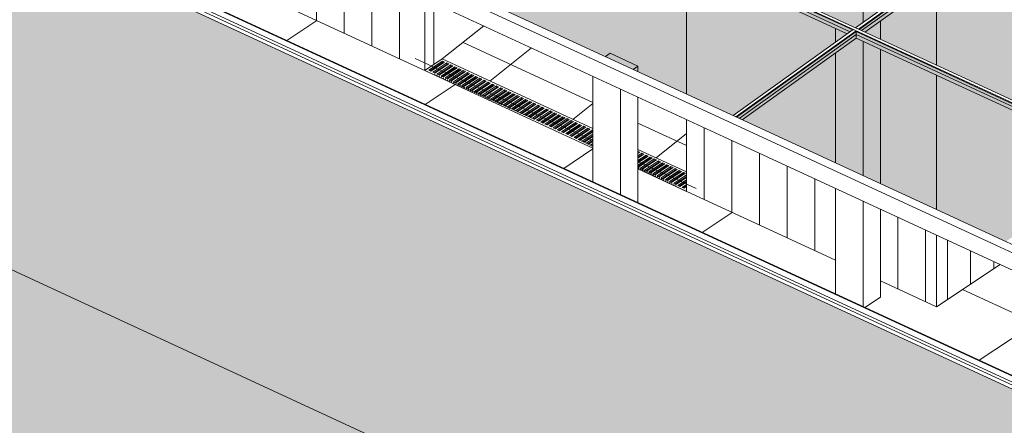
# Model space of a CAD drawing. Header units: millimetres. Extents: x -46876 to 9452, y -13755 to 24767.
# Tile 27 of 55: x -27853 to -22392, y 6281 to 8529. Entities that reach past the tile are written whole.
import ezdxf

# ---------------------------------------------------------------- set-up
doc = ezdxf.new("R2010")
doc.units = ezdxf.units.MM
for name, color, linetype, lineweight in [('A-AREA', 32, 'Continuous', 9), ('A-FLOR', 192, 'Continuous', 9), ('A-FLOR-PATT', 8, 'Continuous', 9), ('A-GENM', 13, 'Continuous', 9), ('A-GLAZ-CURT', 52, 'Continuous', 9), ('A-GLAZ-CWMG', 51, 'Continuous', 9), ('A-ROOF', 132, 'Continuous', 9), ('A-ROOF-OTLN', 132, 'Continuous', 9), ('A-ROOF-PATT', 132, 'Continuous', 9), ('A-WALL', 113, 'Continuous', 9), ('A-WALL-PATT', 111, 'Continuous', 9), ('S-COLS', 52, 'Continuous', 9)]:
    doc.layers.add(name, color=color, linetype=linetype, lineweight=lineweight)
pattern_1 = [(90, (-22828.8, 7006.91), (-153.591, 70.931), [])]

# ---------------------------------------------------------------- blocks, each defined once
blk = doc.blocks.new('System Panel - Vidro 2cm escuro2-4253585-3D - CAPA')
at = {"layer": 'A-GLAZ-CURT', "transparency": 33554471}
blk.add_hatch(color=256, dxfattribs=at).paths.add_polyline_path([(-26921.5, 9394.7), (-26258.3, 9869.5), (-27752.4, 10559.4), (-28415.5, 10084.7), (-26929.9, 9398.6)], flags=0)
at = {"layer": 'A-GLAZ-CURT'}
for p, q in [((-27752.3, 10559.4), (-28415.5, 10084.7)), ((-28401.3, 10078.1), (-27751.7, 10543.1)), ((-26258.3, 9869.5), (-27752.3, 10559.4)), ((-27751.7, 10543.1), (-27752.3, 10559.4)), ((-27751.7, 10543.1), (-26272, 9859.8))]:
    blk.add_line(p, q, dxfattribs=at)
blk = doc.blocks.new('System Panel - Vidro 2cm escuro2-V27-3D - CAPA')
at = {"layer": 'A-GLAZ-CURT', "transparency": 33554471}
blk.add_hatch(color=256, dxfattribs=at).paths.add_polyline_path([(-26242.1, 9881.1), (-25555, 10373), (-27049, 11062.9), (-27736.1, 10571.1), (-26242.1, 9881.1)], flags=0)
at = {"layer": 'A-GLAZ-CURT'}
for p, q in [((-27049, 11062.9), (-27736.1, 10571.1)), ((-27721.9, 10564.5), (-27048.4, 11046.6)), ((-25555, 10373), (-27049, 11062.9)), ((-27048.4, 11046.6), (-27049, 11062.9)), ((-27048.4, 11046.6), (-25568.7, 10363.2))]:
    blk.add_line(p, q, dxfattribs=at)
blk = doc.blocks.new('Rectangular Mullion - 6x12 cm metal-4024690-3D - CAPA')
at = {"layer": 'A-GLAZ-CWMG'}
for p, q in [((-26938.6, 9402.6), (-25425.8, 8704)), ((-26977, 9375.1), (-25464.2, 8676.5)), ((-25461.1, 8578.7), (-26974, 9277.3))]:
    blk.add_line(p, q, dxfattribs=at)
blk = doc.blocks.new('Rectangular Mullion - 6x12 cm metal-V29-3D - CAPA')
at = {"layer": 'A-GLAZ-CWMG'}
for p, q in [((-22438.5, 7279.2), (-21549.8, 6868.7)), ((-22400.1, 7306.7), (-21509.6, 6895.4)), ((-21635.4, 6811.9), (-22435.5, 7181.4))]:
    blk.add_line(p, q, dxfattribs=at)
blk = doc.blocks.new('Rectangular Mullion - 6x12 cm metal-4024691-3D - CAPA')
at = {"layer": 'A-GLAZ-CWMG'}
for p, q in [((-24032, 9701.8), (-25544.8, 10400.4)), ((-23993.6, 9729.3), (-25506.4, 10427.9)), ((-24096.8, 9635.3), (-25541.8, 10302.6)), ((-24028.9, 9604), (-24046, 9611.9))]:
    blk.add_line(p, q, dxfattribs=at)
blk = doc.blocks.new('Rectangular Mullion - 2x5 cm metal-4024694-3D - CAPA')
at = {"layer": 'A-GLAZ-CWMG'}
for p, q in [((-24734.4, 9169.8), (-26247.2, 9868.4)), ((-26226.8, 9874), (-26234.4, 9877.6)), ((-24721.6, 9178.9), (-26226.8, 9874)), ((-24776.2, 9148.9), (-26238.3, 9824.1))]:
    blk.add_line(p, q, dxfattribs=at)
blk = doc.blocks.new('Rectangular Mullion - 2x5 cm metal-4019206-3D - CAPA')
at = {"layer": 'A-GLAZ-CWMG'}
for p, q in [((-26242.1, 9881.1), (-25551.6, 10375.5)), ((-26226.8, 9874), (-25536.3, 10368.4)), ((-25535, 10327.6), (-26191.4, 9857.7)), ((-25551.6, 10375.5), (-25536.3, 10368.4)), ((-25536.3, 10368.4), (-25536.1, 10364.3)), ((-25536.1, 10364.3), (-25535, 10327.6)), ((-26226.8, 9874), (-26242.1, 9881.1))]:
    blk.add_line(p, q, dxfattribs=at)
blk = doc.blocks.new('Rectangular Mullion - 2x5 cm metal-V33-3D - CAPA')
at = {"layer": 'A-GLAZ-CWMG'}
for p, q in [((-26921.5, 9394.7), (-26254.9, 9872)), ((-26906.2, 9387.6), (-26239.6, 9864.9)), ((-26254.9, 9872), (-26239.6, 9864.9)), ((-26239.6, 9864.9), (-26239.4, 9860.8)), ((-26239.4, 9860.8), (-26238.3, 9824.1)), ((-26238.3, 9824.1), (-26870.8, 9371.3))]:
    blk.add_line(p, q, dxfattribs=at)
blk = doc.blocks.new('Grade ralo - Grade ralo-4141583-3D - CAPA')
at = {"layer": 'A-GENM'}
for p, q in [((-25509.8, 8311.6), (-25605.9, 8247.8)), ((-24673.5, 7925.3), (-25509.8, 8311.6)), ((-25605.9, 8247.8), (-24673.5, 7817.2)), ((-25584.8, 8248.9), (-25507.9, 8299.9)), ((-25573.3, 8243.5), (-25584.8, 8248.9)), ((-25507.9, 8291.6), (-25577.4, 8245.4)), ((-25496.4, 8294.6), (-25573.3, 8243.5)), ((-25561.8, 8238.2), (-25484.9, 8289.2)), ((-25484.9, 8280.9), (-25554.4, 8234.8)), ((-25473.4, 8283.9), (-25550.2, 8232.9)), ((-25538.7, 8227.6), (-25461.9, 8278.6)), ((-25461.9, 8270.3), (-25531.3, 8224.2)), ((-25450.3, 8273.3), (-25527.2, 8222.3)), ((-25515.7, 8216.9), (-25438.8, 8268)), ((-25438.8, 8259.6), (-25508.3, 8213.5)), ((-25507.9, 8299.9), (-25496.4, 8294.6)), ((-25507.9, 8291.6), (-25507.9, 8299.9)), ((-25503.8, 8289.7), (-25507.9, 8291.6)), ((-25427.3, 8262.6), (-25504.2, 8211.6)), ((-25492.6, 8206.3), (-25415.8, 8257.3)), ((-25415.8, 8249), (-25485.6, 8202.7)), ((-25484.9, 8289.2), (-25473.4, 8283.9)), ((-25484.9, 8280.9), (-25484.9, 8289.2)), ((-25480.8, 8279), (-25484.9, 8280.9)), ((-25404.3, 8252), (-25481.1, 8201)), ((-25461.9, 8278.6), (-25450.3, 8273.3)), ((-25461.9, 8270.3), (-25461.9, 8278.6)), ((-25457.7, 8268.4), (-25461.9, 8270.3)), ((-25438.8, 8268), (-25427.3, 8262.6)), ((-25438.8, 8259.6), (-25438.8, 8268)), ((-25434.7, 8257.7), (-25438.8, 8259.6)), ((-25415.8, 8257.3), (-25404.3, 8252)), ((-25415.8, 8249), (-25415.8, 8257.3)), ((-25411.7, 8247.1), (-25415.8, 8249)), ((-25550.2, 8232.9), (-25561.8, 8238.2)), ((-25550.2, 8224.6), (-25550.2, 8226.5)), ((-25550.2, 8224.6), (-25548.4, 8225.8)), ((-25527.2, 8222.3), (-25538.7, 8227.6)), ((-25538.7, 8219.3), (-25538.7, 8221.3)), ((-25536.4, 8220.8), (-25538.7, 8219.3)), ((-25527.2, 8213.9), (-25527.2, 8216.4)), ((-25527.2, 8213.9), (-25524.8, 8215.5)), ((-25504.2, 8211.6), (-25515.7, 8216.9)), ((-25515.7, 8208.6), (-25515.7, 8211.5)), ((-25513, 8210.4), (-25515.7, 8208.6)), ((-25504.2, 8203.3), (-25504.2, 8206.5)), ((-25504.2, 8203.3), (-25500.8, 8205.5)), ((-25481.1, 8201), (-25492.6, 8206.3)), ((-25492.6, 8198), (-25492.6, 8201.4)), ((-25489.1, 8200.4), (-25492.6, 8198)), ((-25481.1, 8192.7), (-25481.1, 8196.7)), ((-25481.1, 8192.7), (-25477.3, 8195.2)), ((-25469.6, 8195.7), (-25392.7, 8246.7)), ((-25458.1, 8190.3), (-25469.6, 8195.7)), ((-25392.7, 8238.4), (-25462.5, 8192.1)), ((-25381.2, 8241.4), (-25458.1, 8190.3)), ((-25446.6, 8185), (-25369.7, 8236)), ((-25369.7, 8227.7), (-25439.4, 8181.4)), ((-25358.2, 8230.7), (-25435, 8179.7)), ((-25423.5, 8174.4), (-25346.7, 8225.4)), ((-25346.7, 8217.1), (-25416.3, 8170.8)), ((-25335.1, 8220.1), (-25412, 8169.1)), ((-25400.5, 8163.7), (-25323.6, 8214.8)), ((-25323.6, 8206.4), (-25393.3, 8160.2)), ((-25392.7, 8246.7), (-25381.2, 8241.4)), ((-25392.7, 8238.4), (-25392.7, 8246.7)), ((-25388.6, 8236.5), (-25392.7, 8238.4)), ((-25312.1, 8209.4), (-25389, 8158.4)), ((-25377.4, 8153.1), (-25300.6, 8204.1)), ((-25300.6, 8195.8), (-25370.2, 8149.6)), ((-25369.7, 8236), (-25358.2, 8230.7)), ((-25369.7, 8227.7), (-25369.7, 8236)), ((-25365.6, 8225.8), (-25369.7, 8227.7)), ((-25289.1, 8198.8), (-25365.9, 8147.8)), ((-25354.4, 8142.5), (-25277.5, 8193.5)), ((-25346.7, 8225.4), (-25335.1, 8220.1)), ((-25346.7, 8217.1), (-25346.7, 8225.4)), ((-25342.5, 8215.2), (-25346.7, 8217.1)), ((-25323.6, 8214.8), (-25312.1, 8209.4)), ((-25323.6, 8206.4), (-25323.6, 8214.8)), ((-25319.5, 8204.5), (-25323.6, 8206.4)), ((-25300.6, 8204.1), (-25289.1, 8198.8)), ((-25300.6, 8195.8), (-25300.6, 8204.1)), ((-25296.5, 8193.9), (-25300.6, 8195.8)), ((-25277.5, 8193.5), (-25266, 8188.2)), ((-25277.5, 8185.2), (-25277.5, 8193.5)), ((-25469.6, 8187.3), (-25469.6, 8191.6)), ((-25465.6, 8190), (-25469.6, 8187.3)), ((-25458.1, 8182), (-25458.1, 8186.5)), ((-25458.1, 8182), (-25453.9, 8184.8)), ((-25435, 8179.7), (-25446.6, 8185)), ((-25446.6, 8176.7), (-25446.6, 8181.4)), ((-25441.9, 8179.8), (-25446.6, 8176.7)), ((-25435, 8171.4), (-25435, 8176.2)), ((-25435, 8171.4), (-25430.2, 8174.6)), ((-25412, 8169.1), (-25423.5, 8174.4)), ((-25423.5, 8166.2), (-25423.5, 8171.4)), ((-25418.6, 8169.3), (-25423.3, 8166.2)), ((-25412, 8161.1), (-25412, 8166.2)), ((-25411.7, 8161), (-25406.6, 8164.3)), ((-25389, 8158.4), (-25400.5, 8163.7)), ((-25400.5, 8155.9), (-25400.5, 8161)), ((-25395, 8159.1), (-25400, 8155.7)), ((-25389, 8150.8), (-25389, 8156.2)), ((-25388.3, 8150.5), (-25383.4, 8153.8)), ((-25365.9, 8147.8), (-25377.4, 8153.1)), ((-25377.4, 8145.6), (-25377.4, 8150.9)), ((-25371.4, 8148.8), (-25376.7, 8145.3)), ((-25365.9, 8140.5), (-25365.9, 8145.7)), ((-25365, 8140.1), (-25359.9, 8143.5)), ((-25342.9, 8137.1), (-25354.4, 8142.5)), ((-25354.4, 8135.3), (-25354.4, 8140.8)), ((-25348, 8138.4), (-25353.3, 8134.9)), ((-25277.5, 8185.2), (-25347.2, 8138.9)), ((-25266, 8188.2), (-25342.9, 8137.1)), ((-25331.4, 8131.8), (-25254.5, 8182.9)), ((-25254.5, 8174.5), (-25324.1, 8128.3)), ((-25243, 8177.5), (-25319.8, 8126.5)), ((-25308.3, 8121.2), (-25231.5, 8172.2)), ((-25231.5, 8163.9), (-25301.1, 8117.7)), ((-25219.9, 8166.9), (-25296.8, 8115.9)), ((-25285.3, 8110.5), (-25208.4, 8161.6)), ((-25208.4, 8153.2), (-25283.3, 8103.5)), ((-25273.4, 8183.3), (-25277.5, 8185.2)), ((-25196.9, 8156.3), (-25273.8, 8105.2)), ((-25262.3, 8099.9), (-25185.4, 8150.9)), ((-25185.4, 8142.6), (-25259.9, 8093.1)), ((-25254.5, 8182.9), (-25243, 8177.5)), ((-25254.5, 8174.5), (-25254.5, 8182.9)), ((-25250.4, 8172.6), (-25254.5, 8174.5)), ((-25173.9, 8145.6), (-25250.7, 8094.6)), ((-25239.2, 8089.3), (-25162.4, 8140.3)), ((-25231.5, 8172.2), (-25219.9, 8166.9)), ((-25231.5, 8163.9), (-25231.5, 8172.2)), ((-25227.3, 8162), (-25231.5, 8163.9)), ((-25208.4, 8161.6), (-25196.9, 8156.3)), ((-25208.4, 8153.2), (-25208.4, 8161.6)), ((-25204.3, 8151.3), (-25208.4, 8153.2)), ((-25185.4, 8150.9), (-25173.9, 8145.6)), ((-25185.4, 8142.6), (-25185.4, 8150.9)), ((-25181.3, 8140.7), (-25185.4, 8142.6)), ((-25162.4, 8140.3), (-25150.8, 8135)), ((-25162.4, 8132), (-25162.4, 8140.3)), ((-25342.9, 8130.2), (-25342.9, 8135.5)), ((-25341.6, 8129.6), (-25336.4, 8133.1)), ((-25319.8, 8126.5), (-25331.4, 8131.8)), ((-25331.4, 8125), (-25331.4, 8130.6)), ((-25324.8, 8127.8), (-25330, 8124.4)), ((-25319.8, 8119.9), (-25319.8, 8125.3)), ((-25318.3, 8119.2), (-25313, 8122.8)), ((-25296.8, 8115.9), (-25308.3, 8121.2)), ((-25308.3, 8114.7), (-25308.3, 8120.4)), ((-25301.4, 8117.4), (-25306.6, 8114)), ((-25296.8, 8109.6), (-25296.8, 8115.1)), ((-25295, 8108.8), (-25289.4, 8112.4)), ((-25273.8, 8105.2), (-25285.3, 8110.5)), ((-25285.3, 8104.4), (-25285.3, 8109.8)), ((-25273.8, 8099.3), (-25273.8, 8104.9)), ((-25271.6, 8098.3), (-25266.4, 8101.8)), ((-25250.7, 8094.6), (-25262.3, 8099.9)), ((-25262.3, 8094.1), (-25262.3, 8099.6)), ((-25250.7, 8089), (-25250.7, 8094.6)), ((-25248.3, 8087.9), (-25243.3, 8091.2)), ((-25227.7, 8083.9), (-25239.2, 8089.3)), ((-25239.2, 8083.8), (-25239.2, 8089.3)), ((-25162.4, 8132), (-25236.6, 8082.7)), ((-25150.8, 8135), (-25227.7, 8083.9)), ((-25227.7, 8078.7), (-25227.7, 8083.9)), ((-25216.2, 8078.6), (-25139.3, 8129.7)), ((-25139.3, 8121.3), (-25213.3, 8072.2)), ((-25127.8, 8124.3), (-25204.7, 8073.3)), ((-25193.1, 8068), (-25116.3, 8119)), ((-25116.3, 8110.7), (-25189.9, 8061.8)), ((-25104.8, 8113.7), (-25181.6, 8062.7)), ((-25170.1, 8057.3), (-25093.2, 8108.4)), ((-25093.2, 8100), (-25166.6, 8051.4)), ((-25158.2, 8130.1), (-25162.4, 8132)), ((-25081.7, 8103.1), (-25158.6, 8052)), ((-25147.1, 8046.7), (-25070.2, 8097.7)), ((-25070.2, 8089.4), (-25143.2, 8040.9)), ((-25139.3, 8129.7), (-25127.8, 8124.3)), ((-25139.3, 8121.3), (-25139.3, 8129.7)), ((-25135.2, 8119.4), (-25139.3, 8121.3)), ((-25058.7, 8092.4), (-25135.5, 8041.4)), ((-25124, 8036.1), (-25047.2, 8087.1)), ((-25116.3, 8119), (-25104.8, 8113.7)), ((-25116.3, 8110.7), (-25116.3, 8119)), ((-25112.2, 8108.8), (-25116.3, 8110.7)), ((-25093.2, 8108.4), (-25081.7, 8103.1)), ((-25093.2, 8100), (-25093.2, 8108.4)), ((-25089.1, 8098.1), (-25093.2, 8100)), ((-25070.2, 8097.7), (-25058.7, 8092.4)), ((-25070.2, 8089.4), (-25070.2, 8097.7)), ((-25066.1, 8087.5), (-25070.2, 8089.4)), ((-25047.2, 8087.1), (-25035.6, 8081.8)), ((-25047.2, 8078.8), (-25047.2, 8087.1)), ((-25224.9, 8077.5), (-25220.3, 8080.5)), ((-25204.7, 8073.3), (-25216.2, 8078.6)), ((-25216.2, 8073.5), (-25216.2, 8078.6)), ((-25204.7, 8068.4), (-25204.7, 8073.3)), ((-25201.6, 8067), (-25197.3, 8069.9)), ((-25181.6, 8062.7), (-25193.1, 8068)), ((-25193.1, 8063.2), (-25193.1, 8068)), ((-25181.6, 8058.1), (-25181.6, 8062.7)), ((-25178.2, 8056.6), (-25174.2, 8059.2)), ((-25158.6, 8052), (-25170.1, 8057.3)), ((-25170.1, 8052.9), (-25170.1, 8057.3)), ((-25158.6, 8047.8), (-25158.6, 8052)), ((-25154.9, 8046.1), (-25151.2, 8048.6)), ((-25135.5, 8041.4), (-25147.1, 8046.7)), ((-25147.1, 8042.6), (-25147.1, 8046.7)), ((-25135.5, 8037.5), (-25135.5, 8041.4)), ((-25131.6, 8035.7), (-25128.1, 8038)), ((-25112.5, 8030.7), (-25124, 8036.1)), ((-25124, 8032.3), (-25124, 8036.1)), ((-25047.2, 8078.8), (-25119.9, 8030.5)), ((-25035.6, 8081.8), (-25112.5, 8030.7)), ((-25112.5, 8027.2), (-25112.5, 8030.7)), ((-25101, 8025.4), (-25024.1, 8076.5)), ((-25024.1, 8068.1), (-25096.5, 8020.1)), ((-25012.6, 8071.1), (-25089.5, 8020.1)), ((-25077.9, 8014.8), (-25001.1, 8065.8)), ((-25001.1, 8057.5), (-25073.2, 8009.6)), ((-24989.6, 8060.5), (-25066.4, 8009.5)), ((-25054.9, 8004.1), (-24978, 8055.2)), ((-24978, 8046.8), (-25049.8, 7999.2)), ((-25043, 8076.9), (-25047.2, 8078.8)), ((-24966.5, 8049.9), (-25043.4, 7998.8)), ((-25031.9, 7993.5), (-24955, 8044.5)), ((-24955, 8036.2), (-25026.5, 7988.7)), ((-25024.1, 8076.5), (-25012.6, 8071.1)), ((-25024.1, 8068.1), (-25024.1, 8076.5)), ((-25020, 8066.2), (-25024.1, 8068.1)), ((-24943.5, 8039.2), (-25020.3, 7988.2)), ((-25008.8, 7982.9), (-24932, 8033.9)), ((-25001.1, 8065.8), (-24989.6, 8060.5)), ((-25001.1, 8057.5), (-25001.1, 8065.8)), ((-24997, 8055.6), (-25001.1, 8057.5)), ((-24978, 8055.2), (-24966.5, 8049.9)), ((-24978, 8046.8), (-24978, 8055.2)), ((-24973.9, 8044.9), (-24978, 8046.8)), ((-24955, 8044.5), (-24943.5, 8039.2)), ((-24955, 8036.2), (-24955, 8044.5)), ((-24950.9, 8034.3), (-24955, 8036.2)), ((-24932, 8033.9), (-24920.4, 8028.6)), ((-24932, 8025.6), (-24932, 8033.9)), ((-25108.2, 8025.3), (-25105.1, 8027.3)), ((-25089.5, 8020.1), (-25101, 8025.4)), ((-25101, 8022), (-25101, 8025.4)), ((-25089.5, 8016.9), (-25089.5, 8020.1)), ((-25084.9, 8014.8), (-25082.1, 8016.7)), ((-25066.4, 8009.5), (-25077.9, 8014.8)), ((-25077.9, 8011.7), (-25077.9, 8014.8)), ((-25066.4, 8006.6), (-25066.4, 8009.5)), ((-25061.5, 8004.4), (-25059, 8006.1)), ((-25043.4, 7998.8), (-25054.9, 8004.1)), ((-25054.9, 8001.4), (-25054.9, 8004.1)), ((-25043.4, 7996.3), (-25043.4, 7998.8)), ((-25038.2, 7994), (-25036, 7995.4)), ((-25020.3, 7988.2), (-25031.9, 7993.5)), ((-25031.9, 7991.1), (-25031.9, 7993.5)), ((-25020.3, 7986), (-25020.3, 7988.2)), ((-25014.8, 7983.5), (-25012.9, 7984.8)), ((-24997.3, 7977.5), (-25008.8, 7982.9)), ((-25008.8, 7980.8), (-25008.8, 7982.9)), ((-24932, 8025.6), (-25003.2, 7978.3)), ((-24920.4, 8028.6), (-24997.3, 7977.5)), ((-24997.3, 7975.7), (-24997.3, 7977.5)), ((-24985.8, 7972.2), (-24908.9, 8023.3)), ((-24908.9, 8014.9), (-24979.8, 7967.9)), ((-24897.4, 8017.9), (-24974.3, 7966.9)), ((-24962.7, 7961.6), (-24885.9, 8012.6)), ((-24885.9, 8004.3), (-24956.5, 7957.4)), ((-24874.4, 8007.3), (-24951.2, 7956.3)), ((-24939.7, 7950.9), (-24862.8, 8002)), ((-24862.8, 7993.6), (-24933.1, 7947)), ((-24927.8, 8023.7), (-24932, 8025.6)), ((-24851.3, 7996.7), (-24928.2, 7945.6)), ((-24916.7, 7940.3), (-24839.8, 7991.3)), ((-24839.8, 7983), (-24909.8, 7936.6)), ((-24908.9, 8023.3), (-24897.4, 8017.9)), ((-24908.9, 8014.9), (-24908.9, 8023.3)), ((-24904.8, 8013), (-24908.9, 8014.9)), ((-24828.3, 7986), (-24905.2, 7935)), ((-24893.6, 7929.7), (-24816.8, 7980.7)), ((-24885.9, 8012.6), (-24874.4, 8007.3)), ((-24885.9, 8004.3), (-24885.9, 8012.6)), ((-24881.8, 8002.4), (-24885.9, 8004.3)), ((-24805.3, 7975.4), (-24882.1, 7924.3)), ((-24862.8, 8002), (-24851.3, 7996.7)), ((-24862.8, 7993.6), (-24862.8, 8002)), ((-24858.7, 7991.7), (-24862.8, 7993.6)), ((-24839.8, 7991.3), (-24828.3, 7986)), ((-24839.8, 7983), (-24839.8, 7991.3)), ((-24835.7, 7981.1), (-24839.8, 7983)), ((-24816.8, 7980.7), (-24805.3, 7975.4)), ((-24816.8, 7972.4), (-24816.8, 7980.7)), ((-24974.3, 7966.9), (-24985.8, 7972.2)), ((-24951.2, 7956.3), (-24962.7, 7961.6)), ((-24928.2, 7945.6), (-24939.7, 7950.9)), ((-24905.2, 7935), (-24916.7, 7940.3)), ((-24882.1, 7924.3), (-24893.6, 7929.7)), ((-24816.8, 7972.4), (-24886.4, 7926.1)), ((-24870.6, 7919), (-24793.7, 7970.1)), ((-24793.7, 7961.7), (-24863.3, 7915.5)), ((-24782.2, 7964.7), (-24859.1, 7913.7)), ((-24847.6, 7908.4), (-24770.7, 7959.4)), ((-24770.7, 7951.1), (-24840.6, 7904.7)), ((-24759.2, 7954.1), (-24836, 7903.1)), ((-24824.5, 7897.8), (-24747.7, 7948.8)), ((-24747.7, 7940.5), (-24817.8, 7893.9)), ((-24812.6, 7970.5), (-24816.8, 7972.4)), ((-24736.1, 7943.5), (-24813, 7892.4)), ((-24801.5, 7887.1), (-24724.6, 7938.1)), ((-24724.6, 7929.8), (-24795.1, 7883)), ((-24793.7, 7970.1), (-24782.2, 7964.7)), ((-24793.7, 7961.7), (-24793.7, 7970.1)), ((-24789.6, 7959.8), (-24793.7, 7961.7)), ((-24713.1, 7932.8), (-24790, 7881.8)), ((-24778.4, 7876.5), (-24701.6, 7927.5)), ((-24770.7, 7959.4), (-24759.2, 7954.1)), ((-24770.7, 7951.1), (-24770.7, 7959.4)), ((-24766.6, 7949.2), (-24770.7, 7951.1)), ((-24690.1, 7922.2), (-24766.9, 7871.2)), ((-24747.7, 7948.8), (-24736.1, 7943.5)), ((-24747.7, 7940.5), (-24747.7, 7948.8)), ((-24743.5, 7938.5), (-24747.7, 7940.5)), ((-24724.6, 7938.1), (-24713.1, 7932.8)), ((-24724.6, 7929.8), (-24724.6, 7938.1)), ((-24720.5, 7927.9), (-24724.6, 7929.8)), ((-24701.6, 7927.5), (-24690.1, 7922.2)), ((-24701.6, 7919.2), (-24701.6, 7927.5)), ((-24859.1, 7913.7), (-24870.6, 7919)), ((-24836, 7903.1), (-24847.6, 7908.4)), ((-24813, 7892.4), (-24824.5, 7897.8)), ((-24790, 7881.8), (-24801.5, 7887.1)), ((-24766.9, 7871.2), (-24778.4, 7876.5)), ((-24701.6, 7919.2), (-24772.4, 7872.2)), ((-24755.4, 7865.8), (-24678.5, 7916.9)), ((-24743.9, 7860.5), (-24755.4, 7865.8)), ((-24678.5, 7908.5), (-24749.6, 7861.3)), ((-24673.5, 7907.2), (-24743.9, 7860.5)), ((-24732.4, 7855.2), (-24673.5, 7894.3)), ((-24673.5, 7885.9), (-24726.9, 7850.5)), ((-24673.5, 7881.3), (-24720.8, 7849.9)), ((-24709.3, 7844.6), (-24673.5, 7868.3)), ((-24697.5, 7917.3), (-24701.6, 7919.2)), ((-24678.5, 7916.9), (-24673.5, 7914.5)), ((-24678.5, 7908.5), (-24678.5, 7916.9)), ((-24674.4, 7906.6), (-24678.5, 7908.5)), ((-24743.9, 7858.6), (-24743.9, 7860.5)), ((-24738.3, 7855.9), (-24736.5, 7857.1)), ((-24720.8, 7849.9), (-24732.4, 7855.2)), ((-24732.4, 7853.1), (-24732.4, 7855.2)), ((-24720.8, 7847.6), (-24720.8, 7849.9)), ((-24715.5, 7845.1), (-24713.4, 7846.5)), ((-24697.8, 7839.2), (-24709.3, 7844.6)), ((-24709.3, 7842.1), (-24709.3, 7844.6)), ((-24673.5, 7860), (-24704.2, 7839.7)), ((-24673.5, 7855.4), (-24697.8, 7839.2)), ((-24697.8, 7836.6), (-24697.8, 7839.2)), ((-24692.8, 7834.2), (-24690.4, 7835.8)), ((-24686.3, 7833.9), (-24673.5, 7842.4)), ((-24674.8, 7828.6), (-24686.3, 7833.9)), ((-24686.3, 7831.1), (-24686.3, 7833.9)), ((-24673.5, 7834.1), (-24681.4, 7828.8)), ((-24674.8, 7825.6), (-24674.8, 7828.6)), ((-24154.5, 7685.7), (-24423.8, 7810)), ((-24423.8, 7799.2), (-24413.6, 7794.5)), ((-24413.6, 7794.5), (-24423.8, 7787.7)), ((-24421, 7789.6), (-24423.8, 7790.9)), ((-24423.8, 7774.7), (-24402.1, 7789.2)), ((-24390.6, 7783.9), (-24423.8, 7761.8)), ((-24402.1, 7780.9), (-24423.8, 7766.4)), ((-24423.8, 7748.8), (-24379, 7778.5)), ((-24367.5, 7773.2), (-24423.8, 7735.8)), ((-24379, 7770.2), (-24423.8, 7740.5)), ((-24423.8, 7722.9), (-24356, 7767.9)), ((-24356, 7759.6), (-24423.8, 7714.5)), ((-24344.5, 7762.6), (-24421.3, 7711.6)), ((-24409.8, 7706.2), (-24333, 7757.3)), ((-24402.1, 7789.2), (-24390.6, 7783.9)), ((-24402.1, 7780.9), (-24402.1, 7789.2)), ((-24398, 7779), (-24402.1, 7780.9)), ((-24379, 7778.5), (-24367.5, 7773.2)), ((-24379, 7770.2), (-24379, 7778.5)), ((-24374.9, 7768.3), (-24379, 7770.2)), ((-24356, 7767.9), (-24344.5, 7762.6)), ((-24356, 7759.6), (-24356, 7767.9)), ((-24351.9, 7757.7), (-24356, 7759.6)), ((-24333, 7757.3), (-24321.4, 7751.9)), ((-24333, 7748.9), (-24333, 7757.3)), ((-24421.3, 7711.6), (-24423.8, 7712.7)), ((-24423.8, 7701.9), (-24154.5, 7577.5)), ((-24421.3, 7704.8), (-24421.3, 7710)), ((-24420, 7704.1), (-24414.6, 7707.7)), ((-24398.3, 7700.9), (-24409.8, 7706.2)), ((-24409.8, 7699.3), (-24409.8, 7704.6)), ((-24403.4, 7702.1), (-24408.6, 7698.7)), ((-24333, 7748.9), (-24402.7, 7702.6)), ((-24321.4, 7751.9), (-24398.3, 7700.9)), ((-24386.8, 7695.6), (-24309.9, 7746.6)), ((-24309.9, 7738.3), (-24379.7, 7692)), ((-24298.4, 7741.3), (-24375.3, 7690.3)), ((-24363.7, 7685), (-24286.9, 7736)), ((-24286.9, 7727.7), (-24356.7, 7681.3)), ((-24275.4, 7730.7), (-24352.2, 7679.6)), ((-24340.7, 7674.3), (-24263.8, 7725.3)), ((-24263.8, 7717), (-24333.3, 7670.9)), ((-24328.8, 7747), (-24333, 7748.9)), ((-24252.3, 7720), (-24329.2, 7669)), ((-24317.7, 7663.7), (-24240.8, 7714.7)), ((-24240.8, 7706.4), (-24310.3, 7660.3)), ((-24309.9, 7746.6), (-24298.4, 7741.3)), ((-24309.9, 7738.3), (-24309.9, 7746.6)), ((-24305.8, 7736.4), (-24309.9, 7738.3)), ((-24229.3, 7709.4), (-24306.1, 7658.4)), ((-24294.6, 7653), (-24217.8, 7704.1)), ((-24286.9, 7736), (-24275.4, 7730.7)), ((-24286.9, 7727.7), (-24286.9, 7736)), ((-24282.8, 7725.8), (-24286.9, 7727.7)), ((-24263.8, 7725.3), (-24252.3, 7720)), ((-24263.8, 7717), (-24263.8, 7725.3)), ((-24259.7, 7715.1), (-24263.8, 7717)), ((-24240.8, 7714.7), (-24229.3, 7709.4)), ((-24240.8, 7706.4), (-24240.8, 7714.7)), ((-24236.7, 7704.5), (-24240.8, 7706.4)), ((-24217.8, 7704.1), (-24206.2, 7698.7)), ((-24217.8, 7695.7), (-24217.8, 7704.1)), ((-24398.3, 7693.8), (-24398.3, 7699.2)), ((-24397.3, 7693.3), (-24392, 7696.8)), ((-24375.3, 7690.3), (-24386.8, 7695.6)), ((-24386.8, 7688.3), (-24386.8, 7693.4)), ((-24380.8, 7691.2), (-24385.9, 7687.9)), ((-24375.3, 7682.8), (-24375.3, 7688)), ((-24374.5, 7682.4), (-24369.4, 7685.9)), ((-24352.2, 7679.6), (-24363.7, 7685)), ((-24363.7, 7677.3), (-24363.7, 7682.3)), ((-24357.9, 7680.5), (-24363.2, 7677)), ((-24352.2, 7671.8), (-24352.2, 7676.8)), ((-24351.8, 7671.6), (-24346.9, 7674.9)), ((-24329.2, 7669), (-24340.7, 7674.3)), ((-24340.7, 7666.3), (-24340.7, 7671.4)), ((-24335.4, 7669.5), (-24340.4, 7666.2)), ((-24329.2, 7660.8), (-24329.2, 7665.6)), ((-24329.1, 7660.8), (-24324.4, 7663.9)), ((-24306.1, 7658.4), (-24317.7, 7663.7)), ((-24317.7, 7655.4), (-24317.7, 7660.1)), ((-24313, 7658.5), (-24317.7, 7655.4)), ((-24306.1, 7650), (-24306.1, 7654.6)), ((-24306.1, 7650), (-24301.6, 7653)), ((-24283.1, 7647.7), (-24294.6, 7653)), ((-24294.6, 7644.7), (-24294.6, 7649.1)), ((-24290.2, 7647.6), (-24294.6, 7644.7)), ((-24217.8, 7695.7), (-24287.2, 7649.6)), ((-24206.2, 7698.7), (-24283.1, 7647.7)), ((-24271.6, 7642.4), (-24194.7, 7693.4)), ((-24194.7, 7685.1), (-24264.2, 7639)), ((-24183.2, 7688.1), (-24260.1, 7637.1)), ((-24248.6, 7631.8), (-24171.7, 7682.8)), ((-24171.7, 7674.5), (-24241.2, 7628.3)), ((-24160.2, 7677.5), (-24237, 7626.4)), ((-24225.5, 7621.1), (-24154.5, 7668.3)), ((-24154.5, 7659.9), (-24218.1, 7617.7)), ((-24213.6, 7693.8), (-24217.8, 7695.7)), ((-24154.5, 7655.3), (-24214, 7615.8)), ((-24194.7, 7693.4), (-24183.2, 7688.1)), ((-24194.7, 7685.1), (-24194.7, 7693.4)), ((-24190.6, 7683.2), (-24194.7, 7685.1)), ((-24171.7, 7682.8), (-24160.2, 7677.5)), ((-24171.7, 7674.5), (-24171.7, 7682.8)), ((-24167.6, 7672.6), (-24171.7, 7674.5)), ((-24283.1, 7639.4), (-24283.1, 7643.6)), ((-24283.1, 7639.4), (-24279.3, 7641.9)), ((-24260.1, 7637.1), (-24271.6, 7642.4)), ((-24271.6, 7634.1), (-24271.6, 7637.6)), ((-24267.9, 7636.5), (-24271.6, 7634.1)), ((-24260.1, 7628.8), (-24260.1, 7632)), ((-24260.1, 7628.8), (-24256.7, 7631)), ((-24237, 7626.4), (-24248.6, 7631.8)), ((-24248.6, 7623.4), (-24248.6, 7626.4)), ((-24245.4, 7625.5), (-24248.6, 7623.4)), ((-24237, 7618.1), (-24237, 7620.7)), ((-24237, 7618.1), (-24234.2, 7620)), ((-24214, 7615.8), (-24225.5, 7621.1)), ((-24225.5, 7612.8), (-24225.5, 7615)), ((-24223, 7614.4), (-24225.5, 7612.8)), ((-24214, 7607.5), (-24214, 7609.6)), ((-24202.5, 7610.5), (-24154.5, 7642.3)), ((-24191, 7605.2), (-24202.5, 7610.5)), ((-24154.5, 7634), (-24195.1, 7607.1)), ((-24154.5, 7629.4), (-24191, 7605.2)), ((-24179.4, 7599.8), (-24154.5, 7616.4)), ((-24167.9, 7594.5), (-24179.4, 7599.8)), ((-24154.5, 7608.1), (-24172, 7596.4)), ((-24154.5, 7603.4), (-24167.9, 7594.5)), ((-24156.4, 7589.2), (-24154.5, 7590.5)), ((-24154.5, 7588.3), (-24156.4, 7589.2))]:
    blk.add_line(p, q, dxfattribs=at)

msp = doc.modelspace()

# ---------------------------------------------------------------- hatches: boundary and pattern name
at = {"layer": 'A-FLOR-PATT'}
h = msp.add_hatch(dxfattribs=at)
h.set_pattern_fill('FP_5', color=256, style=0, pattern_type=2)
h.set_pattern_definition([(335.212, (-24910.74, 5925.9), (640.5, 425.23), []), (33.58, (-24910.74, 5925.9), (-767.95, 354.66), [])])
h.paths.add_polyline_path([(-22154.8, 6467.1), (-21635.4, 6811.9), (-22415, 7171.9), (-22768.3, 6937.3), (-23078.8, 7080.7), (-23078.8, 6990.6), (-23164.8, 6933.5), (-22155.7, 6467.5)], flags=0)
h.paths.add_polyline_path([(-23328.4, 7009.1), (-23328.4, 7196), (-24423.8, 7701.9), (-24423.8, 7515), (-23552.7, 7112.6)], flags=0)
h.paths.add_polyline_path([(-24673.5, 7630.3), (-24673.5, 7817.2), (-26841.3, 8818.3), (-26841.3, 8728.2), (-26927.3, 8671.1), (-24872.8, 7722.3)], flags=0)
h.paths.add_polyline_path([(-20783.4, 8246.7), (-20783.4, 8255.1), (-20790.9, 8250.2)], flags=0)
h.paths.add_polyline_path([(-27091, 8746.7), (-27091, 8822.3), (-27158.1, 8777.7)], flags=0)
h = msp.add_hatch(dxfattribs=at)
h.set_pattern_fill('FP_8', color=256, style=0, pattern_type=2)
h.set_pattern_definition([(155.212, (-24286.3, 8371.65), (-382.39, -303.59), []), (218.446, (-24286.3, 8371.65), (460.77, -212.8), [])])
h.paths.add_polyline_path([(-24154.5, 7685.7), (-24154.5, 7975.2), (-24423.8, 8099.6), (-24423.8, 7810), (-24159.8, 7688.1)], flags=0)
h.paths.add_polyline_path([(-24673.5, 7925.3), (-24673.5, 8214.9), (-25279.2, 8494.7), (-25509.8, 8311.6), (-24678.2, 7927.5)], flags=0)
at = {"layer": 'A-ROOF-PATT'}
h = msp.add_hatch(dxfattribs=at)
h.set_pattern_fill('FP_13', color=256, style=0, pattern_type=2)
h.set_pattern_definition([(30.909, (208.028, 2471.687), (629.877407, 413.309376), [9.287, -919.42]), (155.212, (229.31, 2470.31), (-166.93873, -63.74507), [14.664, -210.936]), (24.286, (128.844, 2437.132), (2466.215824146, 1114.46926534), [95.614, -19027.13]), (155.212, (373.47, 2393.17), (-166.93873, -63.74507), [39.48, -186.12]), (155.212, (385.99, 2397.95), (-166.93873, -63.74507), [38.352, -187.248]), (41.128, (218.76, 2461.098), (296.003209, 285.818039), [14.005, -1386.537]), (74.188, (216.291, 2452.379), (91.186963, 380.4053954), [9.061, -1803.211]), (108.697, (219.398, 2443.198), (-583.547399, 1677.8955394), [9.693, -1928.836]), (141.252, (231.799, 2433.246), (-447.5030206, 347.5025794), [15.901, -3164.228]), (150.187, (229.33, 2424.527), (-204.813289, 94.587612), [14.6, -1445.376]), (140.515, (216.662, 2431.786), (-1585.1872445, 1295.437127), [17.64, -3510.355]), (116.082, (203.048, 2443.003), (-318.439698, 569.577224), [12.157, -798.281]), (78.53, (197.703, 2453.921), (326.873758, 1679.9529877), [10.512, -2091.833]), (197.861, (351.173, 2414.03), (-17422.0130268, -5615.48533495), [106.628, -21219.056]), (197.538, (416.623, 2445.069), (-2708.89465, -861.5801749), [82.602, -5424.221]), (24.694, (229.309, 2470.31), (2132.3301478, 987.0010244), [73.165, -4804.487]), (155.212, (249.21, 2425.2), (-166.93873, -63.74507), [19.176, -206.424]), (166.166, (275.343, 2418.77), (-1934.5139826, 470.8605125), [26.916, -5356.209]), (174.016, (293.096, 2416.909), (-371.7522023, 30.8435056), [17.85, -3552.187]), (179.302, (315.022, 2416.642), (-910.4437033, -2.06404), [21.928, -2170.876]), (188.803, (337.86, 2420.179), (-1578.2007923, -257.0337924), [23.111, -2287.944]), (155.212, (351.17, 2414.03), (-166.93873, -63.74507), [14.664, -210.936]), (193.421, (351.173, 2414.03), (-166.938453, -63.744974), [12.403, -1227.916]), (188.42, (339.109, 2411.152), (-2989.4642591, -450.3181446), [18.677, -3716.681]), (179.761, (320.633, 2408.417), (-910.4445149, -2.0602581), [24.62, -4899.4]), (172.659, (296.013, 2408.52), (-371.752183, 30.843211), [25.587, -1680.218]), (165.052, (270.636, 2411.789), (-2139.3267874, 565.4494818), [26.186, -5211.074]), (159.503, (245.336, 2418.544), (-1395.821718, 503.772162), [17.088, -1691.732]), (42.19, (199.793, 2464.223), (296.002196, 285.818947), [11.114, -2211.724]), (155.212, (204.5, 2471.2), (-166.93873, -63.74507), [39.48, -186.12]), (155.212, (216, 2476.46), (-166.93873, -63.74507), [38.352, -187.248])])
h.paths.add_polyline_path([(-21843.2, 4424.4), (-22126.5, 6379.7), (-30846.3, 10406.7), (-30755, 8461.7), (-22047.3, 4441.7)], flags=0)
h = msp.add_hatch(dxfattribs=at)
h.set_pattern_fill('FP_15', color=256, style=0, pattern_type=2)
h.set_pattern_definition([(232.597, (-582.448, 6807.112), (-629.87977, -884.16571), [13.118, -1298.695]), (335.212, (-603.73, 6802.84), (166.9383, 157.9167), [14.664, -210.936]), (226.715, (-503.264, 6889.224), (-2466.22180304, -2621.22508172), [127.113, -25295.561]), (335.212, (-747.9, 6887.04), (166.9383, 157.9167), [39.48, -186.12]), (335.212, (-760.41, 6875.2), (166.9383, 157.9167), [38.352, -187.248]), (240.478, (-593.18, 6821.468), (-295.999565, -568.335944), [21.409, -2119.473]), (260.839, (-590.71, 6836.779), (-91.1873734, -662.921786), [15.508, -3086.158]), (282.209, (-593.817, 6851.14), (583.568927, -2619.6072974), [14.693, -2923.879]), (314.144, (-606.218, 6863.917), (447.5046426, -441.6733223), [17.806, -3543.345]), (327.083, (-603.75, 6879.227), (204.812403, -94.588198), [15.09, -1493.918]), (313.171, (-591.082, 6871.027), (1585.203518, -1672.106727), [19.899, -3959.917]), (287.878, (-577.467, 6856.514), (318.433217, -852.09549), [17.41, -1143.233]), (263.315, (-572.123, 6839.945), (-326.89887, -2904.18556), [17.958, -3573.566]), (40.248, (-725.593, 6859.118), (17422.06055885, 14750.19042863), [132.969, -26460.912]), (39.9, (-791.043, 6787.115), (2708.8941636, 2274.153302), [102.667, -6741.816]), (227.099, (-603.729, 6802.839), (-2132.3133432, -2305.423941), [97.65, -6412.332]), (335.212, (-623.63, 6871.96), (166.9383, 157.9167), [19.176, -206.424]), (354.169, (-649.762, 6874.626), (1934.5111094, -188.3493549), [26.271, -5227.882]), (7.626, (-667.515, 6872.249), (371.75258, 63.330999), [17.911, -3564.355]), (16.09, (-689.442, 6865.924), (910.446639, 284.566697), [22.82, -2259.218]), (29.562, (-712.28, 6852.97), (1578.201336, 916.23474), [26.256, -2599.375]), (335.212, (-725.6, 6859.12), (166.9383, 157.9167), [14.664, -210.936]), (35.259, (-725.593, 6859.118), (166.938498, 157.916875), [14.775, -1462.712]), (29.065, (-713.528, 6867.647), (2989.4665904, 1674.551103), [21.137, -4206.329]), (16.795, (-695.053, 6877.916), (910.4468348, 284.5683676), [25.717, -5117.66]), (5.36, (-670.433, 6885.347), (371.752699, 63.329544), [25.489, -1673.764]), (352.216, (-645.056, 6887.728), (2139.3256713, -282.9299126), [25.535, -5081.553]), (342.516, (-619.756, 6884.27), (1395.820445, -409.60073), [16.782, -1661.383]), (241.231, (-574.213, 6822.11), (-295.998533, -568.3363214), [17.11, -3404.874]), (335.212, (-578.92, 6809), (166.9383, 157.9167), [39.48, -186.12]), (335.212, (-590.42, 6796.7), (166.9383, 157.9167), [38.352, -187.248])])
h.paths.add_polyline_path([(-10329.4, -4146.5), (-10179.9, -4005.1), (-10179.9, -3948.5), (-10163.8, -3937.8), (-10163.8, -3928.4), (-10170.2, -3925.4), (-10170.2, -3917.1), (-10163, -3913.2), (-10157.6, -3915.8), (-10002.3, -3813.9), (-9909.8, -3831.7), (-9804.1, -3840.2), (-9782.1, -3839.6), (-9658.1, 875.2), (-12784.4, 162.2), (-30755, 8461.7), (-35357.4, 7411.9), (-10350.7, -4136.7)], flags=0)
at = {"layer": 'A-WALL-PATT'}
h = msp.add_hatch(dxfattribs=at)
h.set_pattern_fill('FP_1', color=256, style=0, pattern_type=2)
h.set_pattern_definition([(90, (-19247.95, 9316.14), (-128.101, -85.045), [])])
h.paths.add_polyline_path([(-22768.3, 6937.3), (-22415, 7171.9), (-22768.3, 7335.1), (-22768.3, 7151.3)], flags=0)
h.paths.add_polyline_path([(-20790.9, 8250.2), (-20783.4, 8255.1), (-20783.4, 9424.7), (-20895.6, 9477.1), (-20903.5, 9485.2), (-20912.3, 9505.3), (-20923.4, 9510.4), (-20925.6, 9542), (-20922.4, 9544.5), (-20816, 9495.4), (-20787.5, 9515.9), (-20787.5, 9634.2), (-20783.4, 9636.3), (-20783.4, 9722.2), (-20561.7, 9947.7), (-20561.7, 10192.7), (-20241.4, 10405.3), (-20152.2, 10364.1), (-19298.4, 11232.3), (-19298.4, 11697.5), (-22768.3, 9393.8), (-22768.3, 9163.4), (-22026.9, 8821), (-22026.9, 9219.9), (-21706.7, 9432.5), (-21554.9, 9362.4), (-21554.9, 8603), (-20830.1, 8268.3)], flags=0)
h = msp.add_hatch(dxfattribs=at)
h.set_pattern_fill('FP_2', color=256, style=0, pattern_type=2)
h.set_pattern_definition(pattern_1)
h.paths.add_polyline_path([(-22889.3, 6993.2), (-22889.3, 7390.9), (-23078.8, 7478.4), (-23078.8, 7080.7), (-22914.1, 7004.7)], flags=0)
h.paths.add_polyline_path([(-23328.4, 7196), (-23328.4, 7593.7), (-24154.5, 7975.2), (-24154.5, 7577.5), (-23383.6, 7221.5)], flags=0)
h.paths.add_polyline_path([(-25605.9, 8247.8), (-25605.9, 8645.5), (-26841.3, 9216.1), (-26841.3, 8818.3), (-25753, 8315.7)], flags=0)
h.paths.add_polyline_path([(-22889.3, 9219.3), (-22889.3, 9449.7), (-26992.1, 11344.4), (-26992.1, 11114), (-22947.1, 9246)], flags=0)
h = msp.add_hatch(dxfattribs=at)
h.set_pattern_fill('FP_2', color=256, style=0, pattern_type=2)
h.set_pattern_definition(pattern_1)
h.paths.add_polyline_path([(-22768.3, 6937.3), (-22768.3, 7335.1), (-22889.3, 7390.9), (-22889.3, 6993.2), (-22769.1, 6937.7)], flags=0)
h.paths.add_polyline_path([(-22768.3, 9163.4), (-22768.3, 9393.8), (-22889.3, 9449.7), (-22889.3, 9219.3), (-22786.1, 9171.6)], flags=0)
h = msp.add_hatch(dxfattribs=at)
h.set_pattern_fill('FP_3', color=256, style=0, pattern_type=2)
h.set_pattern_definition([(90, (-25555.48, 8322.92), (-128.1, -85.045), [])])
h.paths.add_polyline_path([(-25605.9, 8247.8), (-25505, 8315.4), (-25505, 8598.9), (-25605.9, 8645.5), (-25605.9, 8248.9)], flags=0)

# ---------------------------------------------------------------- linework, layer by layer
at = {"layer": 'A-AREA'}
for p, q in [((-25659.7, 8314.3), (-24673.5, 7858.8)), ((-24423.8, 7743.5), (-24100.7, 7594.3))]:
    msp.add_line(p, q, dxfattribs=at)
at = {"layer": 'A-FLOR'}
for p, q in [((-24673.5, 7817.2), (-26841.3, 8818.3)), ((-25279.2, 8494.7), (-25509.8, 8311.6)), ((-25509.8, 8311.6), (-24673.5, 7925.3)), ((-25589.1, 8242.3), (-25591.1, 8241)), ((-24423.8, 7810), (-24154.5, 7685.7)), ((-23328.4, 7196), (-24423.8, 7701.9)), ((-22415, 7171.9), (-22768.3, 6937.3)), ((-22768.3, 6937.3), (-23078.8, 7080.7))]:
    msp.add_line(p, q, dxfattribs=at)
at = {"layer": 'A-ROOF'}
for p, q in [((-22126.5, 6379.7), (-30846.3, 10406.7)), ((-30755, 8461.7), (-22051.1, 4442))]:
    msp.add_line(p, q, dxfattribs=at)
at = {"layer": 'A-ROOF-OTLN'}
for p, q in [((-30874.6, 10494.1), (-22154.8, 6467.1)), ((-30874, 10490.5), (-22154.1, 6463.5)), ((-30873.6, 10458.2), (-22153.7, 6431.2)), ((-30871.1, 10439.7), (-22151.2, 6412.7))]:
    msp.add_line(p, q, dxfattribs=at)
at = {"layer": 'A-WALL'}
for p, q in [((-24154.5, 8861.8), (-24154.5, 8116.8)), ((-22768.3, 8744.9), (-22768.3, 8276.9)), ((-25605.9, 8247.8), (-25605.9, 8645.5)), ((-22768.3, 8221.6), (-22768.3, 7476.7)), ((-24154.5, 7975.2), (-24154.5, 7577.5)), ((-22768.3, 7335.1), (-22768.3, 6937.3))]:
    msp.add_line(p, q, dxfattribs=at)
at = {"layer": 'S-COLS'}
for p, q in [((-23174.9, 9171), (-23174.9, 8513.6)), ((-23078.8, 8420.2), (-23078.8, 8522.6)), ((-23328.4, 8403.6), (-23328.4, 8480.3)), ((-23174.9, 8409.4), (-23174.9, 7664.4)), ((-23078.8, 7620.1), (-23078.8, 8365)), ((-24577.4, 8342.7), (-24604.6, 8324.7)), ((-24423.8, 8271.8), (-24577.4, 8342.7)), ((-23328.4, 7735.4), (-23328.4, 8343.9)), ((-24451, 8253.8), (-24423.8, 8271.8)), ((-24423.8, 8241.2), (-24423.8, 8271.8)), ((-24673.5, 7630.3), (-24673.5, 8214.9)), ((-24519.9, 8144), (-24519.9, 7559.3)), ((-24423.8, 7515), (-24423.8, 8099.6)), ((-23328.4, 7009.1), (-23328.4, 7593.7)), ((-23174.9, 7522.8), (-23174.9, 6938.2)), ((-23078.8, 6990.6), (-23078.8, 7478.4)), ((-23078.8, 6990.6), (-23164.8, 6933.5))]:
    msp.add_line(p, q, dxfattribs=at)

# ---------------------------------------------------------------- block references
at = {"layer": 'A-GENM'}
msp.add_blockref('Grade ralo - Grade ralo-4141583-3D - CAPA', (0, 0), dxfattribs=at)
at = {"layer": 'A-GLAZ-CURT'}
for name, p in [('System Panel - Vidro 2cm escuro2-V27-3D - CAPA', (3025.7, -1397.3)), ('System Panel - Vidro 2cm escuro2-4253585-3D - CAPA', (3025.7, -1397.3)), ('System Panel - Vidro 2cm escuro2-V27-3D - CAPA', (4538.5, -2096)), ('System Panel - Vidro 2cm escuro2-4253585-3D - CAPA', (4538.5, -2096))]:
    msp.add_blockref(name, p, dxfattribs=at)
at = {"layer": 'A-GLAZ-CWMG'}
for name, p in [('Rectangular Mullion - 2x5 cm metal-4024694-3D - CAPA', (1512.8, -698.7)), ('Rectangular Mullion - 6x12 cm metal-4024691-3D - CAPA', (3025.7, -1397.3)), ('Rectangular Mullion - 2x5 cm metal-4019206-3D - CAPA', (3025.7, -1397.3)), ('Rectangular Mullion - 6x12 cm metal-4024690-3D - CAPA', (1512.8, -698.7)), ('Rectangular Mullion - 2x5 cm metal-V33-3D - CAPA', (3025.7, -1397.3)), ('Rectangular Mullion - 2x5 cm metal-4024694-3D - CAPA', (3025.7, -1397.3)), ('Rectangular Mullion - 6x12 cm metal-4024690-3D - CAPA', (3025.7, -1397.3)), ('Rectangular Mullion - 6x12 cm metal-V29-3D - CAPA', (0, 0))]:
    msp.add_blockref(name, p, dxfattribs=at)

doc.saveas('drawing.dxf')
